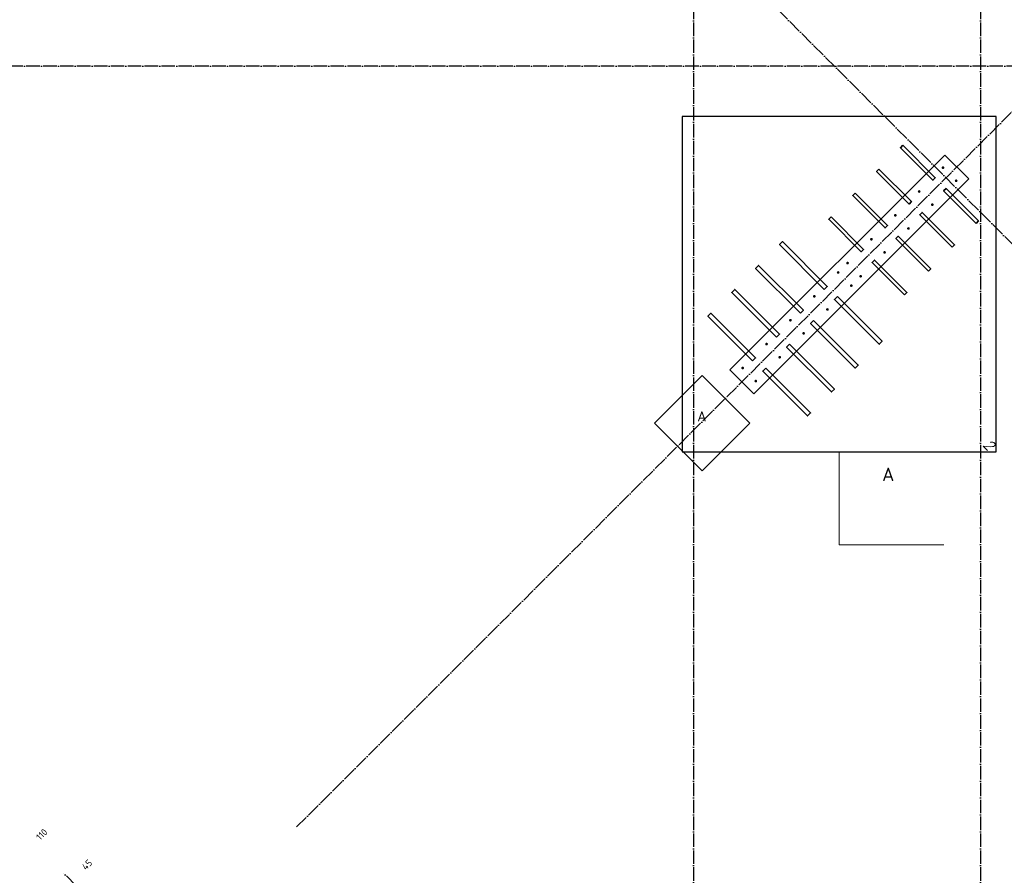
# Model space of a CAD drawing. Header units: millimetres. Extents: x -1001 to 124100, y -72947 to 40304.
# Tile 27 of 104: x 82709 to 88541, y -60895 to -55825. Entities that reach past the tile are written whole.
import ezdxf

# ---------------------------------------------------------------- set-up
doc = ezdxf.new("R2010")
doc.units = ezdxf.units.MM
doc.header["$PDMODE"] = 65
doc.linetypes.add('______11', pattern=[100, 80, -10, 0, -10])
doc.linetypes.add('______5', pattern=[220, 160, -20, 20, -20])
for name, color, linetype, lineweight in [('Standard', 7, 'Continuous', 25), ('Арм.стержн. Выпуски', 180, 'Continuous', 35), ('Размерная линия_ общее_1', 7, 'Continuous', 13)]:
    doc.layers.add(name, color=color, linetype=linetype, lineweight=lineweight)
doc.layers.add('Осевая линия_ общее', color=7, linetype='______5', lineweight=13, true_color=0xa0a0a0)
doc.styles.add('ISOCPEUR', font='ISOCPEUR')
doc.styles.add('ITALICT', font='ITALICT_.TTF')
doc.dimstyles.new('DIMSTYLE_10', dxfattribs={"dimtxt": 40, "dimasz": 40, "dimexe": 0, "dimexo": 0, "dimgap": 20, "dimtad": 2, "dimdec": 0, "dimrnd": 5, "dimzin": 12, "dimdsep": 46, "dimtxsty": 'ISOCPEUR', "dimblk1": 'ALL_ML_STRICH', "dimblk2": 'ALL_ML_STRICH', "dimsah": 1, "dimcen": 0, "dimclrd": 7, "dimclre": 256, "dimclrt": 7, "dimadec": 0, "dimazin": 0, "dimtfac": 1, "dimtdec": 0, "dimtix": 1, "dimtmove": 2, "dimatfit": 3, "dimfxl": 0, "dimtvp": 1.2, "dimtzin": 0, "dimlwd": 0, "dimlwe": -3, "dimarcsym": 0})
doc.dimstyles.new('DIMSTYLE_11', dxfattribs={"dimtxt": 40, "dimasz": 40, "dimexe": 0, "dimexo": 0, "dimgap": 20, "dimtad": 2, "dimdec": 0, "dimrnd": 5, "dimzin": 12, "dimdsep": 46, "dimtxsty": 'ISOCPEUR', "dimblk1": 'ALL_ML_STRICH', "dimblk2": 'ALL_ML_STRICH', "dimsah": 1, "dimcen": 0, "dimclrd": 7, "dimclre": 256, "dimclrt": 7, "dimadec": 0, "dimazin": 0, "dimtfac": 1, "dimtdec": 0, "dimtix": 1, "dimtmove": 2, "dimatfit": 3, "dimfxl": 0, "dimtvp": 1.2, "dimtzin": 0, "dimlwd": 0, "dimlwe": -3, "dimarcsym": 0})

# ---------------------------------------------------------------- blocks, each defined once
blk = doc.blocks.new('ALL_ML_STRICH')
at = {"color": 0, "linetype": 'ByBlock', "lineweight": -2}
for p, q in [((-1, 0), (0.5, 0)), ((-0.3, -0.3), (0.3, 0.3)), ((0, -0.5), (0, 0.5))]:
    blk.add_line(p, q, dxfattribs=at)
blk = doc.blocks.new('*D46')
at = {"layer": 'DEFPOINTS', "color": 7, "linetype": 'Continuous', "lineweight": 13, "transparency": 33554687}
for p in [(82951.8, -61086.3), (83384.9, -61364.4), (83307.4, -61441.9)]:
    blk.add_point(p, dxfattribs=at)
at = {"layer": 'Размерная линия_ общее_1', "color": 7, "linetype": 'Continuous', "lineweight": -2, "transparency": 33554687}
blk.add_line((82951.8, -61086.3), (83029.3, -61008.8), dxfattribs=at)
at = {"layer": 'Размерная линия_ общее_1', "color": 253, "linetype": 'Continuous', "lineweight": -2, "true_color": 0xa0a0a0, "transparency": 33554687}
for p, q in [((83377.8, -61357.4), (83029.3, -61008.8)), ((83300.3, -61434.8), (82951.8, -61086.3))]:
    blk.add_line(p, q, dxfattribs=at)
at = {"layer": 'Размерная линия_ общее_1', "color": 7, "linetype": 'Continuous', "lineweight": 13, "transparency": 33554687, "xscale": 40.00000000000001, "yscale": 40, "zscale": 40}
for p, rotation in [((83029.3, -61008.8), 45), ((82951.8, -61086.3), 225)]:
    blk.add_blockref('ALL_ML_STRICH', p, dxfattribs=dict(at, rotation=rotation))
at = {"layer": 'Размерная линия_ общее_1', "color": 7, "linetype": 'Continuous', "lineweight": 13, "transparency": 33554687, "insert": (82839.7, -60653.2), "char_height": 40, "width": 120, "attachment_point": 5, "rotation": 45, "style": 'ISOCPEUR'}
blk.add_mtext('\\A1;{110}', dxfattribs=at)
blk = doc.blocks.new('*D47')
at = {"layer": 'DEFPOINTS', "color": 7, "linetype": 'Continuous', "lineweight": 13, "transparency": 33554687}
for p in [(83029.3, -61008.8), (83384.8, -61300.2), (83384.9, -61364.4)]:
    blk.add_point(p, dxfattribs=at)
at = {"layer": 'Размерная линия_ общее_1', "color": 7, "linetype": 'Continuous', "lineweight": -2, "transparency": 33554687}
blk.add_line((83029.3, -61008.8), (83061.3, -60976.7), dxfattribs=at)
at = {"layer": 'Размерная линия_ общее_1', "color": 253, "linetype": 'Continuous', "lineweight": -2, "true_color": 0xa0a0a0, "transparency": 33554687}
for p, q in [((83377.8, -61357.4), (83029.3, -61008.8)), ((83377.7, -61293.1), (83061.3, -60976.7))]:
    blk.add_line(p, q, dxfattribs=at)
at = {"layer": 'Размерная линия_ общее_1', "color": 7, "linetype": 'Continuous', "lineweight": 13, "transparency": 33554687, "xscale": 40.00000000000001, "yscale": 40, "zscale": 40}
for p, rotation in [((83061.3, -60976.7), 45), ((83029.3, -61008.8), 225)]:
    blk.add_blockref('ALL_ML_STRICH', p, dxfattribs=dict(at, rotation=rotation))
at = {"layer": 'Размерная линия_ общее_1', "color": 7, "linetype": 'Continuous', "lineweight": 13, "transparency": 33554687, "insert": (83107.1, -60832.4), "char_height": 40, "width": 80, "attachment_point": 5, "rotation": 45, "style": 'ISOCPEUR'}
blk.add_mtext('\\A1;{45}', dxfattribs=at)
blk = doc.blocks.new('СЛОЖНЫЙ_ОБЪЕКТ_0')
at = {"layer": 'Осевая линия_ общее', "color": 253, "linetype": '______11', "lineweight": -3, "true_color": 0xa0a0a0, "transparency": 33554687}
for p, q in [((84349.3, -60608.6), (98753.1, -46204.8)), ((93838.7, -62404.6), (86639.2, -55205.1)), ((89836.5, -67750.3), (82970.5, -60884.3))]:
    blk.add_line(p, q, dxfattribs=at)
blk = doc.blocks.new('СЛОЖНЫЙ_ОБЪЕКТ_2')
at = {"layer": 'Standard', "color": 7, "linetype": 'Continuous', "lineweight": 13, "transparency": 33554687}
blk.add_lwpolyline([(86751, -57932.6), (87033.9, -58215.4), (86751, -58498.3), (86468.2, -58215.4), (86751, -57932.6)], close=True, dxfattribs=at)
at = {"layer": 'Standard', "color": 7, "linetype": 'Continuous', "lineweight": 13, "transparency": 33554687, "insert": (86749.6, -58174.9), "char_height": 60, "width": 78.545, "attachment_point": 5, "style": 'ISOCPEUR'}
blk.add_mtext('\\A1;{\\fISOCPEUR|i0|b0;\\H60.000000;\\W1.000000;\\C7;А}\\P', dxfattribs=at)

msp = doc.modelspace()

# ---------------------------------------------------------------- hatches: boundary and pattern name
at = {"layer": 'Арм.стержн. Выпуски', "linetype": 'Continuous', "lineweight": 35, "transparency": 33554687}
for points in [[(88186.3, -56701.8), (88185.7, -56698.7), (88184, -56696.1), (88181.4, -56694.4), (88178.3, -56693.8), (88175.3, -56694.4), (88172.7, -56696.1), (88170.9, -56698.7), (88170.3, -56701.8), (88170.9, -56704.9), (88172.7, -56707.5), (88175.3, -56709.2), (88178.3, -56709.8), (88181.4, -56709.2), (88184, -56707.5), (88185.7, -56704.9)], [(88264.1, -56779.6), (88263.5, -56776.5), (88261.8, -56773.9), (88259.2, -56772.2), (88256.1, -56771.6), (88253.1, -56772.2), (88250.5, -56773.9), (88248.7, -56776.5), (88248.1, -56779.6), (88248.7, -56782.6), (88250.5, -56785.2), (88253.1, -56787), (88256.1, -56787.6), (88259.2, -56787), (88261.8, -56785.2), (88263.5, -56782.6)], [(88044.9, -56843.2), (88044.3, -56840.2), (88042.6, -56837.6), (88040, -56835.8), (88036.9, -56835.2), (88033.8, -56835.8), (88031.3, -56837.6), (88029.5, -56840.2), (88028.9, -56843.2), (88029.5, -56846.3), (88031.3, -56848.9), (88033.8, -56850.6), (88036.9, -56851.2), (88040, -56850.6), (88042.6, -56848.9), (88044.3, -56846.3)], [(88122.7, -56921), (88122.1, -56917.9), (88120.3, -56915.4), (88117.8, -56913.6), (88114.7, -56913), (88111.6, -56913.6), (88109, -56915.4), (88107.3, -56917.9), (88106.7, -56921), (88107.3, -56924.1), (88109, -56926.7), (88111.6, -56928.4), (88114.7, -56929), (88117.8, -56928.4), (88120.3, -56926.7), (88122.1, -56924.1)], [(87903.5, -56984.6), (87902.9, -56981.6), (87901.1, -56979), (87898.6, -56977.3), (87895.5, -56976.6), (87892.4, -56977.3), (87889.8, -56979), (87888.1, -56981.6), (87887.5, -56984.6), (87888.1, -56987.7), (87889.8, -56990.3), (87892.4, -56992), (87895.5, -56992.6), (87898.6, -56992), (87901.1, -56990.3), (87902.9, -56987.7)], [(87981.3, -57062.4), (87980.7, -57059.4), (87978.9, -57056.8), (87976.3, -57055), (87973.3, -57054.4), (87970.2, -57055), (87967.6, -57056.8), (87965.9, -57059.4), (87965.3, -57062.4), (87965.9, -57065.5), (87967.6, -57068.1), (87970.2, -57069.8), (87973.3, -57070.4), (87976.3, -57069.8), (87978.9, -57068.1), (87980.7, -57065.5)], [(87762.1, -57126.1), (87761.5, -57123), (87759.7, -57120.4), (87757.1, -57118.7), (87754.1, -57118.1), (87751, -57118.7), (87748.4, -57120.4), (87746.7, -57123), (87746.1, -57126.1), (87746.7, -57129.1), (87748.4, -57131.7), (87751, -57133.5), (87754.1, -57134.1), (87757.1, -57133.5), (87759.7, -57131.7), (87761.5, -57129.1)], [(87839.8, -57203.9), (87839.2, -57200.8), (87837.5, -57198.2), (87834.9, -57196.5), (87831.8, -57195.9), (87828.8, -57196.5), (87826.2, -57198.2), (87824.5, -57200.8), (87823.8, -57203.9), (87824.5, -57206.9), (87826.2, -57209.5), (87828.8, -57211.2), (87831.8, -57211.9), (87834.9, -57211.2), (87837.5, -57209.5), (87839.2, -57206.9)], [(87620.6, -57267.5), (87620, -57264.4), (87618.3, -57261.8), (87615.7, -57260.1), (87612.6, -57259.5), (87609.6, -57260.1), (87607, -57261.8), (87605.3, -57264.4), (87604.6, -57267.5), (87605.3, -57270.6), (87607, -57273.1), (87609.6, -57274.9), (87612.6, -57275.5), (87615.7, -57274.9), (87618.3, -57273.1), (87620, -57270.6)], [(87565.1, -57323), (87564.5, -57320), (87562.8, -57317.4), (87560.2, -57315.7), (87557.1, -57315), (87554, -57315.7), (87551.4, -57317.4), (87549.7, -57320), (87549.1, -57323), (87549.7, -57326.1), (87551.4, -57328.7), (87554, -57330.4), (87557.1, -57331), (87560.2, -57330.4), (87562.8, -57328.7), (87564.5, -57326.1)], [(87642.9, -57400.8), (87642.3, -57397.8), (87640.5, -57395.2), (87637.9, -57393.4), (87634.9, -57392.8), (87631.8, -57393.4), (87629.2, -57395.2), (87627.5, -57397.8), (87626.9, -57400.8), (87627.5, -57403.9), (87629.2, -57406.5), (87631.8, -57408.2), (87634.9, -57408.8), (87637.9, -57408.2), (87640.5, -57406.5), (87642.3, -57403.9)], [(87698.4, -57345.3), (87697.8, -57342.2), (87696.1, -57339.6), (87693.5, -57337.9), (87690.4, -57337.3), (87687.4, -57337.9), (87684.8, -57339.6), (87683, -57342.2), (87682.4, -57345.3), (87683, -57348.3), (87684.8, -57350.9), (87687.4, -57352.7), (87690.4, -57353.3), (87693.5, -57352.7), (87696.1, -57350.9), (87697.8, -57348.3)], [(87423.7, -57464.5), (87423.1, -57461.4), (87421.3, -57458.8), (87418.7, -57457.1), (87415.7, -57456.5), (87412.6, -57457.1), (87410, -57458.8), (87408.3, -57461.4), (87407.7, -57464.5), (87408.3, -57467.5), (87410, -57470.1), (87412.6, -57471.9), (87415.7, -57472.5), (87418.7, -57471.9), (87421.3, -57470.1), (87423.1, -57467.5)], [(87501.5, -57542.2), (87500.8, -57539.2), (87499.1, -57536.6), (87496.5, -57534.9), (87493.5, -57534.2), (87490.4, -57534.9), (87487.8, -57536.6), (87486.1, -57539.2), (87485.5, -57542.2), (87486.1, -57545.3), (87487.8, -57547.9), (87490.4, -57549.6), (87493.5, -57550.2), (87496.5, -57549.6), (87499.1, -57547.9), (87500.8, -57545.3)], [(87282.3, -57605.9), (87281.6, -57602.8), (87279.9, -57600.2), (87277.3, -57598.5), (87274.3, -57597.9), (87271.2, -57598.5), (87268.6, -57600.2), (87266.9, -57602.8), (87266.3, -57605.9), (87266.9, -57608.9), (87268.6, -57611.5), (87271.2, -57613.3), (87274.3, -57613.9), (87277.3, -57613.3), (87279.9, -57611.5), (87281.6, -57608.9)], [(87360, -57683.7), (87359.4, -57680.6), (87357.7, -57678), (87355.1, -57676.3), (87352, -57675.7), (87349, -57676.3), (87346.4, -57678), (87344.6, -57680.6), (87344, -57683.7), (87344.6, -57686.7), (87346.4, -57689.3), (87349, -57691.1), (87352, -57691.7), (87355.1, -57691.1), (87357.7, -57689.3), (87359.4, -57686.7)], [(87140.8, -57747.3), (87140.2, -57744.2), (87138.5, -57741.6), (87135.9, -57739.9), (87132.8, -57739.3), (87129.8, -57739.9), (87127.2, -57741.6), (87125.4, -57744.2), (87124.8, -57747.3), (87125.4, -57750.4), (87127.2, -57753), (87129.8, -57754.7), (87132.8, -57755.3), (87135.9, -57754.7), (87138.5, -57753), (87140.2, -57750.4)], [(87218.6, -57825.1), (87218, -57822), (87216.3, -57819.4), (87213.7, -57817.7), (87210.6, -57817.1), (87207.6, -57817.7), (87205, -57819.4), (87203.2, -57822), (87202.6, -57825.1), (87203.2, -57828.1), (87205, -57830.7), (87207.6, -57832.5), (87210.6, -57833.1), (87213.7, -57832.5), (87216.3, -57830.7), (87218, -57828.1)], [(86999.4, -57888.7), (86998.8, -57885.7), (86997.1, -57883.1), (86994.5, -57881.3), (86991.4, -57880.7), (86988.3, -57881.3), (86985.8, -57883.1), (86984, -57885.7), (86983.4, -57888.7), (86984, -57891.8), (86985.8, -57894.4), (86988.3, -57896.1), (86991.4, -57896.7), (86994.5, -57896.1), (86997.1, -57894.4), (86998.8, -57891.8)], [(87077.2, -57966.5), (87076.6, -57963.4), (87074.8, -57960.9), (87072.3, -57959.1), (87069.2, -57958.5), (87066.1, -57959.1), (87063.5, -57960.9), (87061.8, -57963.4), (87061.2, -57966.5), (87061.8, -57969.6), (87063.5, -57972.2), (87066.1, -57973.9), (87069.2, -57974.5), (87072.3, -57973.9), (87074.8, -57972.2), (87076.6, -57969.6)]]:
    msp.add_hatch(color=7, dxfattribs=at).paths.add_polyline_path(points)

# ---------------------------------------------------------------- linework, layer by layer
at = {"color": 52, "linetype": 'Continuous', "lineweight": -3, "transparency": 33554687}
for p, q in [((86632.9, -56399.4), (86632.9, -58385.9)), ((88492.1, -56399.4), (86632.9, -56399.4)), ((86632.9, -56399.4), (86632.9, -58385.9)), ((88492.1, -56399.4), (86632.9, -56399.4)), ((88492.1, -58385.9), (88492.1, -56399.4)), ((88492.1, -58385.9), (88492.1, -56399.4)), ((86632.9, -58385.9), (88492.1, -58385.9)), ((86632.9, -58385.9), (88492.1, -58385.9))]:
    msp.add_line(p, q, dxfattribs=at)
at = {"color": 7, "linetype": 'Continuous', "lineweight": 35, "transparency": 33554687}
for p, q in [((86916.1, -57900.4), (88188.9, -56627.6)), ((88188.9, -56627.6), (88330.4, -56769)), ((88330.4, -56769), (87057.6, -58041.8)), ((87057.6, -58041.8), (86916.1, -57900.4))]:
    msp.add_line(p, q, dxfattribs=at)
at = {"layer": 'Standard', "color": 7, "linetype": 'Continuous', "lineweight": 13, "transparency": 33554687}
msp.add_lwpolyline([(86632.9, -56399.4), (88492.1, -56399.4), (88492.1, -58385.9), (86632.9, -58385.9), (86632.9, -56399.4)], close=True, dxfattribs=at)
msp.add_lwpolyline([(87562.5, -58385.9), (87562.5, -58935.9), (88182.5, -58935.9)], dxfattribs=at)
at = {"layer": 'Арм.стержн. Выпуски', "color": 7, "linetype": 'Continuous', "lineweight": 35, "transparency": 33554687}
for points in [[(87940, -56569.6), (88132.4, -56761.9), (88118.2, -56776.1), (87925.9, -56583.7), (87940, -56569.6)], [(87798.6, -56711), (87990.9, -56903.3), (87976.8, -56917.5), (87784.5, -56725.1), (87798.6, -56711)], [(87657.2, -56852.4), (87849.5, -57044.8), (87835.4, -57058.9), (87643.1, -56866.6), (87657.2, -56852.4)], [(88374.2, -57032), (88181.9, -56839.7), (88196, -56825.5), (88388.3, -57017.9), (88374.2, -57032)], [(88232.8, -57173.4), (88040.4, -56981.1), (88054.6, -56967), (88246.9, -57159.3), (88232.8, -57173.4)], [(87515.8, -56993.8), (87708.1, -57186.2), (87694, -57200.3), (87501.6, -57008), (87515.8, -56993.8)], [(87474.8, -57423.1), (87209.6, -57157.9), (87227.3, -57140.2), (87492.4, -57405.4), (87474.8, -57423.1)], [(88091.4, -57314.9), (87899, -57122.5), (87913.2, -57108.4), (88105.5, -57300.7), (88091.4, -57314.9)], [(87949.9, -57456.3), (87757.6, -57264), (87771.7, -57249.8), (87964.1, -57442.1), (87949.9, -57456.3)], [(87333.3, -57564.5), (87068.2, -57299.3), (87085.9, -57281.6), (87351, -57546.8), (87333.3, -57564.5)], [(87191.9, -57705.9), (86926.8, -57440.7), (86944.4, -57423.1), (87209.6, -57688.2), (87191.9, -57705.9)], [(87552.5, -57465.5), (87817.7, -57730.6), (87800, -57748.3), (87534.9, -57483.2), (87552.5, -57465.5)], [(87050.5, -57847.3), (86785.3, -57582.2), (86803, -57564.5), (87068.2, -57829.6), (87050.5, -57847.3)], [(87411.1, -57606.9), (87676.3, -57872.1), (87658.6, -57889.7), (87393.4, -57624.6), (87411.1, -57606.9)], [(87269.7, -57748.3), (87534.9, -58013.5), (87517.2, -58031.2), (87252, -57766), (87269.7, -57748.3)], [(87128.3, -57889.7), (87393.4, -58154.9), (87375.8, -58172.6), (87110.6, -57907.4), (87128.3, -57889.7)]]:
    msp.add_lwpolyline(points, dxfattribs=at)
at = {"layer": 'Осевая линия_ общее', "color": 253, "linetype": '______11', "lineweight": -3, "true_color": 0xa0a0a0, "transparency": 33554687}
for p, q in [((86700, -23410), (86700, -72827.9)), ((88400, -23410), (88400, -72827.9)), ((105150, -56100), (77142.2, -56100))]:
    msp.add_line(p, q, dxfattribs=at)

# ---------------------------------------------------------------- block references
at = {"layer": 'Standard', "color": 7, "linetype": 'Continuous', "lineweight": 13, "transparency": 33554687}
msp.add_blockref('СЛОЖНЫЙ_ОБЪЕКТ_2', (0, 0), dxfattribs=at)
at = {"layer": 'Осевая линия_ общее', "color": 253, "linetype": '______11', "lineweight": -3, "true_color": 0xa0a0a0, "transparency": 33554687}
msp.add_blockref('СЛОЖНЫЙ_ОБЪЕКТ_0', (0, 0), dxfattribs=at)

# ---------------------------------------------------------------- texts
at = {"layer": 'Standard', "color": 7, "linetype": 'Continuous', "lineweight": 13, "transparency": 33554687, "insert": (88449.7, -58343.5), "char_height": 60, "width": 91.705, "attachment_point": 5, "rotation": 315, "style": 'ITALICT'}
msp.add_mtext('\\A1;{\\fItalicT|i0|b0;\\H60.000000;\\W1.000000;\\C7;2}\\P', dxfattribs=at)
at = {"layer": 'Standard', "color": 7, "linetype": 'Continuous', "lineweight": 13, "transparency": 33554687, "insert": (87853.6, -58478.8), "char_height": 80, "width": 104.727, "attachment_point": 2, "style": 'ISOCPEUR'}
msp.add_mtext('\\A1;{\\fISOCPEUR|i0|b0;\\H80.000000;\\W1.000000;\\C7;А}\\P', dxfattribs=at)

# ---------------------------------------------------------------- dimensions: what is measured, and where the dimension line sits
at = {"layer": 'Размерная линия_ общее_1', "color": 7, "linetype": 'Continuous', "lineweight": 13, "transparency": 33554687}
for base, p1, p2, dimstyle, picture, middle in [((83029.3, -61008.8), (83300.3, -61434.8), (83377.8, -61357.4), 'DIMSTYLE_10', '*D46', (82839.7, -60653.2)), ((83061.3, -60976.7), (83377.8, -61357.4), (83377.7, -61293.1), 'DIMSTYLE_11', '*D47', (83107.1, -60832.4))]:
    dim = msp.add_linear_dim(base=base, p1=p1, p2=p2, angle=45, dimstyle=dimstyle, override={"dimpost": '<>', "dimclrd": 7, "dimclre": 253, "dimclrt": 7, "dimlwd": 0, "dimlwe": 65533}, dxfattribs=at)
    dim.commit()
    dim.dimension.update_dxf_attribs({"geometry": picture, "text_midpoint": middle, "dimtype": 160})

doc.saveas('drawing.dxf')
